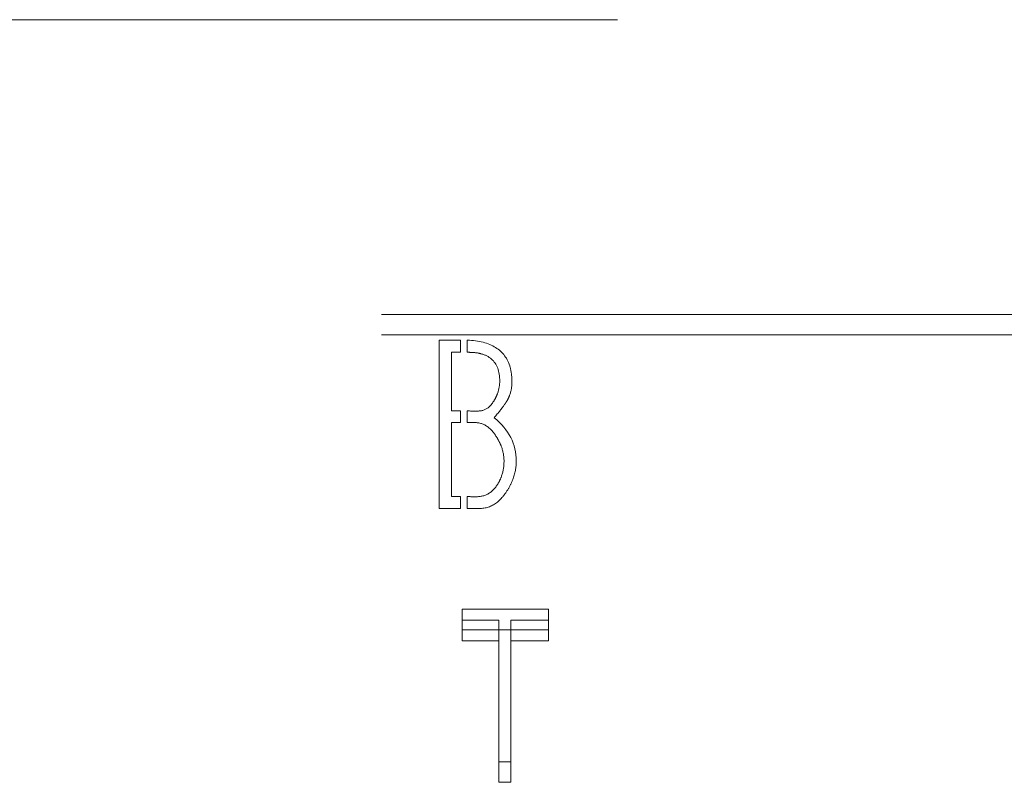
# Model space of a CAD drawing. Header units: inches. Extents: x 0.2 to 10.7, y 0.2 to 7.9.
# Tile 60 of 95: x 3.9804 to 4.1023, y 6.4197 to 6.5141. Entities that reach past the tile are written whole.
import ezdxf

# ---------------------------------------------------------------- set-up
doc = ezdxf.new("R2010")
doc.units = ezdxf.units.IN
doc.header["$MEASUREMENT"] = 0
doc.linetypes.add('HIDDEN', pattern=[0.07500000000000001, 0.05, -0.025])

msp = doc.modelspace()

# ---------------------------------------------------------------- linework, layer by layer
at = {"color": 7, "linetype": 'HIDDEN', "lineweight": 18}
for p, q in [((3.954433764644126, 6.514104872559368), (4.125225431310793, 6.514104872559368)), ((4.125225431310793, 6.477620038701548), (3.954433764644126, 6.477620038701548)), ((4.125225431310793, 6.475084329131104), (3.954433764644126, 6.475084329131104)), ((4.032333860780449, 6.453618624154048), (4.032333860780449, 6.474451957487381)), ((4.032333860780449, 6.474451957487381), (4.034991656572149, 6.474451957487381)), ((4.034991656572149, 6.474451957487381), (4.034991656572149, 6.472939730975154)), ((4.035824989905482, 6.472939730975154), (4.035824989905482, 6.474444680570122)), ((4.034991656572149, 6.472939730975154), (4.033894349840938, 6.472939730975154)), ((4.033894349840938, 6.472939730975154), (4.033894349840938, 6.465684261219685)), ((4.033894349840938, 6.465684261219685), (4.034991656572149, 6.465684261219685)), ((4.034991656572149, 6.465684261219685), (4.034991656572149, 6.464252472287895)), ((4.035824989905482, 6.464252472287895), (4.035824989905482, 6.465684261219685)), ((4.034991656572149, 6.464252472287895), (4.033894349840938, 6.464252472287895)), ((4.033894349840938, 6.464252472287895), (4.033894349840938, 6.455082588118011)), ((4.033894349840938, 6.455082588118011), (4.034991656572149, 6.455082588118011)), ((4.034991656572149, 6.455082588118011), (4.034991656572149, 6.453618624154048)), ((4.035824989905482, 6.453618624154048), (4.035824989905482, 6.455082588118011)), ((4.034991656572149, 6.453618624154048), (4.032333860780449, 6.453618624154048)), ((4.045902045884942, 6.441141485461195), (4.035187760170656, 6.441141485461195)), ((4.035187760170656, 6.438605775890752), (4.035187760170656, 6.441141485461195)), ((4.045902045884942, 6.438605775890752), (4.045902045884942, 6.441141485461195)), ((4.035187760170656, 6.439770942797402), (4.039756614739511, 6.439770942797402)), ((4.039756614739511, 6.437235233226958), (4.039756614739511, 6.439770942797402)), ((4.041236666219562, 6.437235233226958), (4.041236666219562, 6.439770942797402)), ((4.041236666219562, 6.439770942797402), (4.045902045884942, 6.439770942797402)), ((4.035187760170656, 6.438605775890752), (4.045902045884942, 6.438605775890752)), ((4.035187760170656, 6.437235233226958), (4.035187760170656, 6.438605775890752)), ((4.045902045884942, 6.438605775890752), (4.045902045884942, 6.437235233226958)), ((4.039756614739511, 6.437235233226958), (4.035187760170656, 6.437235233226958)), ((4.039756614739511, 6.419724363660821), (4.039756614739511, 6.437235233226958)), ((4.041236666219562, 6.437235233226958), (4.041236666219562, 6.419724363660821)), ((4.045902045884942, 6.437235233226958), (4.041236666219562, 6.437235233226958)), ((4.039756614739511, 6.422260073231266), (4.041236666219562, 6.422260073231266)), ((4.041236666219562, 6.419724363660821), (4.039756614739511, 6.419724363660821))]:
    msp.add_line(p, q, dxfattribs=at)
for points, knots in [([(4.035824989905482, 6.474444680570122), (4.037272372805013, 6.474395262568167), (4.03959190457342, 6.473781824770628), (4.041156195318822, 6.471789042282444), (4.041432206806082, 6.469242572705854), (4.041227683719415, 6.467873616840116), (4.040765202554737, 6.466952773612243), (4.040608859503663, 6.466717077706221), (4.040225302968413, 6.466155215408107), (4.03971301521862, 6.465500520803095), (4.039154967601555, 6.464847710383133)], [0, 0, 0, 0, 0.25, 0.5, 0.625, 0.75, 0.8125, 0.84375, 0.875, 1, 1, 1, 1]), ([(4.039846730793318, 6.469368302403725), (4.039846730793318, 6.470596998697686), (4.039343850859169, 6.471965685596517), (4.037846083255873, 6.472726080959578), (4.036757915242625, 6.472928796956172), (4.036083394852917, 6.472939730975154), (4.035824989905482, 6.472939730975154)], [0, 0, 0, 0, 0.5, 0.75, 0.875, 1, 1, 1, 1]), ([(4.035824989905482, 6.465684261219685), (4.036355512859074, 6.465684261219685), (4.037475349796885, 6.465570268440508), (4.038526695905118, 6.466020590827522), (4.039262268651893, 6.467113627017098), (4.039699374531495, 6.46808229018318), (4.039846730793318, 6.468853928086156), (4.039846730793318, 6.469368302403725)], [0, 0, 0, 0, 0.25, 0.5, 0.625, 0.75, 1, 1, 1, 1]), ([(4.040377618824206, 6.45949056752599), (4.040377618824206, 6.460084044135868), (4.040208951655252, 6.460975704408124), (4.039688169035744, 6.462112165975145), (4.038886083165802, 6.463361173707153), (4.037641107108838, 6.464327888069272), (4.036447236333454, 6.464252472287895), (4.035824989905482, 6.464252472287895)], [0, 0, 0, 0, 0.25, 0.375, 0.5, 0.75, 1, 1, 1, 1]), ([(4.035824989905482, 6.455082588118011), (4.036438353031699, 6.455082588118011), (4.037717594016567, 6.454960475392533), (4.038982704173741, 6.455703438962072), (4.039760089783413, 6.456845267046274), (4.040224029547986, 6.45790500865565), (4.040377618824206, 6.458837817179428), (4.040377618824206, 6.45949056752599)], [0, 0, 0, 0, 0.25, 0.5, 0.625, 0.75, 1, 1, 1, 1]), ([(4.041889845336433, 6.45949056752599), (4.041889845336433, 6.458710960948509), (4.041664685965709, 6.457546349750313), (4.040969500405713, 6.456088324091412), (4.039863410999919, 6.454497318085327), (4.038247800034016, 6.453464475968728), (4.036630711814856, 6.453618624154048), (4.035824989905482, 6.453618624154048)], [0, 0, 0, 0, 0.25, 0.375, 0.5, 0.75, 1, 1, 1, 1])]:
    msp.add_open_spline(points, degree=3, knots=knots, dxfattribs=at)
msp.add_open_spline([(4.039154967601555, 6.464847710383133), (4.040988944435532, 6.463351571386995), (4.041889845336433, 6.46156585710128), (4.041889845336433, 6.45949056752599)], degree=3, dxfattribs=at)

doc.saveas('drawing.dxf')
